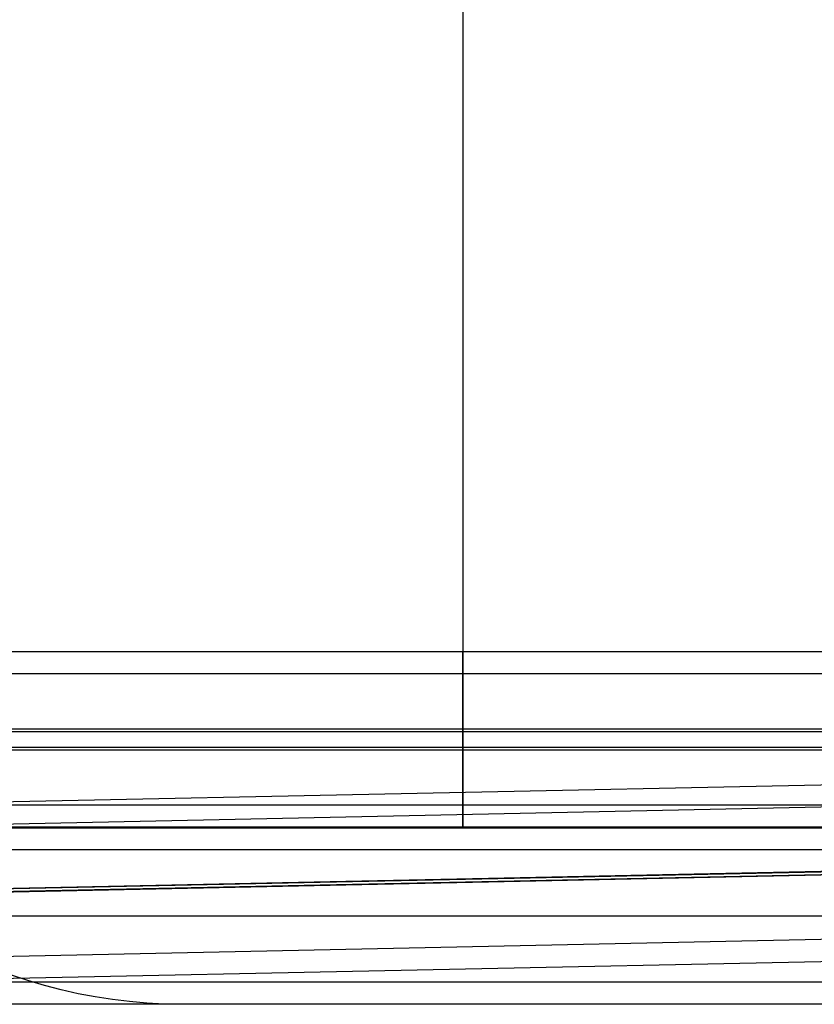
# Model space of a CAD drawing. Header units: millimetres. Extents: x -653 to -103, y 0 to 350.
# Tile 28 of 112: x -456 to -384, y 0 to 89. Entities that reach past the tile are written whole.
import ezdxf

# ---------------------------------------------------------------- set-up
doc = ezdxf.new("R2010")
doc.units = ezdxf.units.MM
doc.layers.add('Level Side Table Ferm Living', color=7, linetype='Continuous', true_color=0x000000)

msp = doc.modelspace()

# ---------------------------------------------------------------- linework, layer by layer
at = {"layer": 'Level Side Table Ferm Living'}
for p, q in [((-415.437, 334, 223), (-415.437, 16, 223)), ((-415.437, 334, 225), (-415.437, 16, 225)), ((-223.937, 31.944, 214.051), (-606.937, 31.944, 214.051)), ((-415.437, 31.99, 214.604), (-415.437, 31.999, 214.882)), ((-415.437, 31.999, 214.882), (-415.437, 31.998, 215.16)), ((-415.437, 31.998, 215.16), (-415.437, 31.988, 215.437)), ((-415.437, 31.972, 214.327), (-415.437, 31.99, 214.604)), ((-415.437, 31.988, 215.437), (-415.437, 31.968, 215.714)), ((-415.437, 31.944, 214.051), (-415.437, 31.972, 214.327)), ((-415.437, 31.968, 215.714), (-415.437, 31.938, 215.99)), ((-415.437, 31.906, 213.776), (-415.437, 31.944, 214.051)), ((-415.437, 31.938, 215.99), (-415.437, 31.899, 216.265)), ((-415.437, 31.859, 213.502), (-415.437, 31.906, 213.776)), ((-415.437, 31.899, 216.265), (-415.437, 31.851, 216.539)), ((-415.437, 31.802, 213.23), (-415.437, 31.859, 213.502)), ((-415.437, 31.851, 216.539), (-415.437, 31.793, 216.81)), ((-415.437, 31.736, 212.961), (-415.437, 31.802, 213.23)), ((-415.437, 31.793, 216.81), (-415.437, 31.725, 217.079)), ((-415.437, 31.66, 212.693), (-415.437, 31.736, 212.961)), ((-415.437, 31.725, 217.079), (-415.437, 31.648, 217.346)), ((-415.437, 31.576, 212.429), (-415.437, 31.66, 212.693)), ((-415.437, 31.648, 217.346), (-415.437, 31.562, 217.61)), ((-415.437, 31.482, 212.168), (-415.437, 31.576, 212.429)), ((-415.437, 31.562, 217.61), (-415.437, 31.467, 217.871)), ((-415.437, 31.379, 211.91), (-415.437, 31.482, 212.168)), ((-415.437, 31.467, 217.871), (-415.437, 31.363, 218.129)), ((-415.437, 31.267, 211.655), (-415.437, 31.379, 211.91)), ((-415.437, 31.363, 218.129), (-415.437, 31.25, 218.382)), ((-415.437, 31.147, 211.405), (-415.437, 31.267, 211.655)), ((-415.437, 31.25, 218.382), (-415.437, 31.128, 218.632)), ((-415.437, 31.018, 211.159), (-415.437, 31.147, 211.405)), ((-415.437, 31.128, 218.632), (-415.437, 30.998, 218.877)), ((-415.437, 30.88, 210.918), (-415.437, 31.018, 211.159)), ((-415.437, 30.998, 218.877), (-415.437, 30.859, 219.118)), ((-415.437, 30.734, 210.682), (-415.437, 30.88, 210.918)), ((-415.437, 30.859, 219.118), (-415.437, 30.712, 219.353)), ((-415.437, 30.581, 210.451), (-415.437, 30.734, 210.682)), ((-415.437, 30.712, 219.353), (-415.437, 30.557, 219.583)), ((-415.437, 30.419, 210.225), (-415.437, 30.581, 210.451)), ((-415.437, 30.557, 219.583), (-415.437, 30.394, 219.808)), ((-415.437, 30.249, 210.005), (-415.437, 30.419, 210.225)), ((-415.437, 30.394, 219.808), (-415.437, 30.223, 220.027)), ((-223.937, 29.958, 214.288), (-606.937, 29.958, 214.288)), ((-415.437, 30.072, 209.791), (-415.437, 30.249, 210.005)), ((-415.437, 30.223, 220.027), (-415.437, 30.045, 220.24)), ((-415.437, 29.888, 209.584), (-415.437, 30.072, 209.791)), ((-415.437, 30.045, 220.24), (-415.437, 29.859, 220.447)), ((-415.437, 29.991, 215.328), (-415.437, 29.999, 215.12)), ((-415.437, 29.999, 215.12), (-415.437, 29.999, 214.911)), ((-415.437, 29.999, 214.911), (-415.437, 29.993, 214.703)), ((-415.437, 29.993, 214.703), (-415.437, 29.979, 214.495)), ((-415.437, 29.976, 215.536), (-415.437, 29.991, 215.328)), ((-415.437, 29.979, 214.495), (-415.437, 29.958, 214.288)), ((-415.437, 29.954, 215.743), (-415.437, 29.976, 215.536)), ((-415.437, 29.958, 214.288), (-415.437, 29.929, 214.082)), ((-415.437, 29.924, 215.949), (-415.437, 29.954, 215.743)), ((-415.437, 29.929, 214.082), (-415.437, 29.894, 213.877)), ((-415.437, 29.888, 216.154), (-415.437, 29.924, 215.949)), ((-415.437, 29.894, 213.877), (-415.437, 29.851, 213.673)), ((-415.437, 29.696, 209.382), (-415.437, 29.888, 209.584)), ((-415.437, 29.844, 216.358), (-415.437, 29.888, 216.154)), ((-415.437, 29.859, 220.447), (-415.437, 29.667, 220.647)), ((-415.437, 29.851, 213.673), (-415.437, 29.802, 213.471)), ((-415.437, 29.794, 216.56), (-415.437, 29.844, 216.358)), ((-415.437, 29.802, 213.471), (-415.437, 29.745, 213.27)), ((-415.437, 29.736, 216.76), (-415.437, 29.794, 216.56)), ((-415.437, 29.745, 213.27), (-415.437, 29.682, 213.072)), ((-415.437, 29.672, 216.958), (-415.437, 29.736, 216.76)), ((-415.437, 29.498, 209.188), (-415.437, 29.696, 209.382)), ((-415.437, 29.682, 213.072), (-415.437, 29.611, 212.876)), ((-415.437, 29.6, 217.153), (-415.437, 29.672, 216.958)), ((-415.437, 29.667, 220.647), (-415.437, 29.467, 220.84)), ((-415.437, 29.611, 212.876), (-415.437, 29.534, 212.682)), ((-415.437, 29.522, 217.346), (-415.437, 29.6, 217.153)), ((-415.437, 29.534, 212.682), (-415.437, 29.45, 212.492)), ((-415.437, 29.437, 217.537), (-415.437, 29.522, 217.346)), ((-415.437, 29.293, 209.001), (-415.437, 29.498, 209.188)), ((-415.437, 29.467, 220.84), (-415.437, 29.261, 221.026)), ((-415.437, 29.45, 212.492), (-415.437, 29.36, 212.304)), ((-415.437, 29.346, 217.724), (-415.437, 29.437, 217.537)), ((-415.437, 29.36, 212.304), (-415.437, 29.263, 212.119)), ((-415.437, 29.248, 217.908), (-415.437, 29.346, 217.724)), ((-415.437, 29.081, 208.821), (-415.437, 29.293, 209.001)), ((-415.437, 29.263, 212.119), (-415.437, 29.16, 211.939)), ((-415.437, 29.261, 221.026), (-415.437, 29.049, 221.205)), ((-415.437, 29.144, 218.088), (-415.437, 29.248, 217.908)), ((-415.437, 29.16, 211.939), (-415.437, 29.051, 211.761)), ((-415.437, 29.034, 218.265), (-415.437, 29.144, 218.088)), ((-415.437, 28.864, 208.648), (-415.437, 29.081, 208.821)), ((-415.437, 29.051, 211.761), (-415.437, 28.935, 211.588)), ((-415.437, 29.049, 221.205), (-415.437, 28.831, 221.377)), ((-415.437, 28.918, 218.438), (-415.437, 29.034, 218.265)), ((-415.437, 28.935, 211.588), (-415.437, 28.814, 211.419)), ((-415.437, 28.795, 218.606), (-415.437, 28.918, 218.438)), ((-415.437, 28.64, 208.483), (-415.437, 28.864, 208.648)), ((-415.437, 28.831, 221.377), (-415.437, 28.606, 221.541)), ((-415.437, 28.814, 211.419), (-415.437, 28.687, 211.254)), ((-415.437, 28.667, 218.77), (-415.437, 28.795, 218.606)), ((-415.437, 28.687, 211.254), (-415.437, 28.554, 211.093)), ((-415.437, 28.534, 218.93), (-415.437, 28.667, 218.77)), ((-415.437, 28.411, 208.326), (-415.437, 28.64, 208.483)), ((-415.437, 28.606, 221.541), (-415.437, 28.376, 221.697)), ((-415.437, 28.554, 211.093), (-415.437, 28.416, 210.938)), ((-415.437, 28.394, 219.085), (-415.437, 28.534, 218.93)), ((-415.437, 28.416, 210.938), (-415.437, 28.272, 210.787)), ((-415.437, 28.177, 208.177), (-415.437, 28.411, 208.326)), ((-415.437, 28.25, 219.235), (-415.437, 28.394, 219.085)), ((-415.437, 28.376, 221.697), (-415.437, 28.141, 221.845)), ((-415.437, 28.272, 210.787), (-415.437, 28.123, 210.641)), ((-415.437, 28.1, 219.38), (-415.437, 28.25, 219.235)), ((-415.437, 27.938, 208.036), (-415.437, 28.177, 208.177)), ((-415.437, 28.141, 221.845), (-415.437, 27.901, 221.984)), ((-415.437, 28.123, 210.641), (-415.437, 27.969, 210.501)), ((-415.437, 27.946, 219.52), (-415.437, 28.1, 219.38)), ((-415.437, 27.969, 210.501), (-415.437, 27.811, 210.366)), ((-415.437, 27.787, 219.654), (-415.437, 27.946, 219.52)), ((-415.437, 27.694, 207.904), (-415.437, 27.938, 208.036)), ((-415.437, 27.901, 221.984), (-415.437, 27.657, 222.115)), ((-415.437, 27.811, 210.366), (-415.437, 27.648, 210.236)), ((-415.437, 27.623, 219.783), (-415.437, 27.787, 219.654)), ((-415.437, 27.445, 207.78), (-415.437, 27.694, 207.904)), ((-415.437, 27.657, 222.115), (-415.437, 27.407, 222.238)), ((-415.437, 27.648, 210.236), (-415.437, 27.48, 210.112)), ((-415.437, 27.455, 219.906), (-415.437, 27.623, 219.783)), ((-415.437, 27.48, 210.112), (-415.437, 27.308, 209.995)), ((-415.437, 27.282, 220.022), (-415.437, 27.455, 219.906)), ((-415.437, 27.192, 207.665), (-415.437, 27.445, 207.78)), ((-415.437, 27.407, 222.238), (-415.437, 27.154, 222.352)), ((-415.437, 27.308, 209.995), (-415.437, 27.133, 209.883)), ((-415.437, 27.106, 220.133), (-415.437, 27.282, 220.022)), ((-415.437, 26.936, 207.558), (-415.437, 27.192, 207.665)), ((-415.437, 27.154, 222.352), (-415.437, 26.897, 222.457)), ((-415.437, 27.133, 209.883), (-415.437, 26.953, 209.777)), ((-415.437, 26.926, 220.238), (-415.437, 27.106, 220.133)), ((-415.437, 26.953, 209.777), (-415.437, 26.77, 209.678)), ((-415.437, 26.676, 207.461), (-415.437, 26.936, 207.558)), ((-415.437, 26.742, 220.336), (-415.437, 26.926, 220.238)), ((-415.437, 26.897, 222.457), (-415.437, 26.637, 222.553)), ((-415.437, 26.77, 209.678), (-415.437, 26.584, 209.585)), ((-415.437, 26.556, 220.428), (-415.437, 26.742, 220.336)), ((-415.437, 26.413, 207.372), (-415.437, 26.676, 207.461)), ((-415.437, 26.637, 222.553), (-415.437, 26.373, 222.64)), ((-415.437, 26.584, 209.585), (-415.437, 26.394, 209.498)), ((-415.437, 26.366, 220.514), (-415.437, 26.556, 220.428)), ((-415.437, 26.146, 207.293), (-415.437, 26.413, 207.372)), ((-415.437, 26.394, 209.498), (-415.437, 26.202, 209.419)), ((-415.437, 26.373, 222.64), (-415.437, 26.106, 222.718)), ((-415.437, 26.173, 220.593), (-415.437, 26.366, 220.514)), ((-415.437, 26.202, 209.419), (-415.437, 26.007, 209.346)), ((-415.437, 25.977, 220.665), (-415.437, 26.173, 220.593)), ((-415.437, 25.878, 207.223), (-415.437, 26.146, 207.293)), ((-415.437, 26.106, 222.718), (-415.437, 25.837, 222.786)), ((-415.437, 26.007, 209.346), (-415.437, 25.809, 209.279)), ((-415.437, 25.78, 220.73), (-415.437, 25.977, 220.665)), ((-415.437, 25.607, 207.163), (-415.437, 25.878, 207.223)), ((-415.437, 25.837, 222.786), (-415.437, 25.566, 222.845)), ((-415.437, 25.809, 209.279), (-415.437, 25.61, 209.22)), ((-415.437, 25.58, 220.788), (-415.437, 25.78, 220.73)), ((-415.437, 25.61, 209.22), (-415.437, 25.408, 209.168)), ((-415.437, 25.334, 207.112), (-415.437, 25.607, 207.163)), ((-415.437, 25.378, 220.84), (-415.437, 25.58, 220.788)), ((-415.437, 25.566, 222.845), (-415.437, 25.293, 222.895)), ((-415.437, 25.408, 209.168), (-415.437, 25.205, 209.122)), ((-415.437, 25.174, 220.884), (-415.437, 25.378, 220.84)), ((-415.437, 25.059, 207.07), (-415.437, 25.334, 207.112)), ((-415.437, 25.293, 222.895), (-415.437, 25.018, 222.935)), ((-415.437, 25.205, 209.122), (-415.437, 25, 209.084)), ((-415.437, 24.969, 220.921), (-415.437, 25.174, 220.884)), ((-415.437, 24.783, 207.038), (-415.437, 25.059, 207.07)), ((-415.437, 25.018, 222.935), (-415.437, 24.742, 222.965)), ((-415.437, 25, 209.084), (-415.437, 24.794, 209.053)), ((-223.937, 24.949, 222.943), (-606.937, 24.949, 222.944)), ((-223.937, 24.712, 220.958), (-606.937, 24.712, 220.958)), ((-415.437, 24.763, 220.951), (-415.437, 24.969, 220.921)), ((-415.437, 24.794, 209.053), (-415.437, 24.587, 209.029)), ((-415.437, 24.506, 207.016), (-415.437, 24.783, 207.038)), ((-415.437, 24.556, 220.974), (-415.437, 24.763, 220.951)), ((-415.437, 24.742, 222.965), (-415.437, 24.465, 222.986)), ((-415.437, 24.587, 209.029), (-415.437, 24.38, 209.012)), ((-415.437, 24.349, 220.99), (-415.437, 24.556, 220.974)), ((-415.437, 24.229, 207.003), (-415.437, 24.506, 207.016)), ((-415.437, 24.465, 222.986), (-415.437, 24.187, 222.998)), ((-415.437, 24.38, 209.012), (-415.437, 24.172, 209.002)), ((-415.437, 24.141, 220.998), (-415.437, 24.349, 220.99)), ((-415.437, 23.951, 207), (-415.437, 24.229, 207.003)), ((-415.437, 24.187, 222.998), (-415.437, 23.91, 222.999)), ((-415.437, 24.172, 209.002), (-415.437, 23.964, 209)), ((-415.437, 23.932, 221), (-415.437, 24.141, 220.998)), ((-223.937, 23.288, 209.042), (-606.937, 23.288, 209.042)), ((-532.112, 16.788, 8.167), (-224.065, 23.206, 8.167)), ((-415.437, 23.964, 209), (-415.437, 23.755, 209.005)), ((-415.437, 23.674, 207.007), (-415.437, 23.951, 207)), ((-415.437, 23.724, 220.994), (-415.437, 23.932, 221)), ((-415.437, 23.91, 222.999), (-415.437, 23.632, 222.991)), ((-415.437, 23.755, 209.005), (-415.437, 23.547, 209.017)), ((-415.437, 23.516, 220.98), (-415.437, 23.724, 220.994)), ((-415.437, 23.397, 207.023), (-415.437, 23.674, 207.007)), ((-415.437, 23.632, 222.991), (-415.437, 23.355, 222.974)), ((-415.437, 23.547, 209.017), (-415.437, 23.34, 209.036)), ((-415.437, 23.309, 220.96), (-415.437, 23.516, 220.98)), ((-415.437, 23.12, 207.048), (-415.437, 23.397, 207.023)), ((-415.437, 23.355, 222.974), (-415.437, 23.079, 222.947)), ((-415.437, 23.34, 209.036), (-415.437, 23.133, 209.063)), ((-415.437, 23.103, 220.932), (-415.437, 23.309, 220.96)), ((-223.937, 23.051, 207.056), (-606.937, 23.051, 207.056)), ((-415.437, 23.133, 209.063), (-415.437, 22.928, 209.096)), ((-415.437, 22.845, 207.084), (-415.437, 23.12, 207.048)), ((-415.437, 22.897, 220.898), (-415.437, 23.103, 220.932)), ((-415.437, 23.079, 222.947), (-415.437, 22.803, 222.91)), ((-415.437, 22.928, 209.096), (-415.437, 22.724, 209.137)), ((-415.437, 22.693, 220.856), (-415.437, 22.897, 220.898)), ((-415.437, 22.571, 207.129), (-415.437, 22.845, 207.084)), ((-415.437, 22.803, 222.91), (-415.437, 22.53, 222.864)), ((-415.437, 22.724, 209.137), (-415.437, 22.521, 209.185)), ((-415.437, 22.491, 220.807), (-415.437, 22.693, 220.856)), ((-415.437, 22.298, 207.183), (-415.437, 22.571, 207.129)), ((-415.437, 22.53, 222.864), (-415.437, 22.258, 222.808)), ((-415.437, 22.521, 209.185), (-415.437, 22.32, 209.24)), ((-415.437, 22.29, 220.751), (-415.437, 22.491, 220.807)), ((-415.437, 22.32, 209.24), (-415.437, 22.121, 209.302)), ((-415.437, 22.028, 207.247), (-415.437, 22.298, 207.183)), ((-415.437, 22.092, 220.688), (-415.437, 22.29, 220.751)), ((-415.437, 22.258, 222.808), (-415.437, 21.988, 222.743)), ((-415.437, 22.121, 209.302), (-415.437, 21.925, 209.37)), ((-415.437, 21.895, 220.619), (-415.437, 22.092, 220.688)), ((-415.437, 21.76, 207.32), (-415.437, 22.028, 207.247)), ((-415.437, 21.988, 222.743), (-415.437, 21.72, 222.668)), ((-415.437, 21.925, 209.37), (-415.437, 21.73, 209.446)), ((-415.437, 21.701, 220.542), (-415.437, 21.895, 220.619)), ((-415.437, 21.495, 207.402), (-415.437, 21.76, 207.32)), ((-415.437, 21.73, 209.446), (-415.437, 21.539, 209.528)), ((-415.437, 21.72, 222.668), (-415.437, 21.455, 222.584)), ((-415.437, 21.511, 220.459), (-415.437, 21.701, 220.542)), ((-415.437, 21.539, 209.528), (-415.437, 21.351, 209.617)), ((-415.437, 21.323, 220.369), (-415.437, 21.511, 220.459)), ((-415.437, 21.233, 207.494), (-415.437, 21.495, 207.402)), ((-415.437, 21.455, 222.584), (-415.437, 21.194, 222.492)), ((-532.071, 14.789, 8.125), (-224.024, 21.207, 8.125)), ((-415.437, 21.351, 209.617), (-415.437, 21.165, 209.712)), ((-415.437, 21.138, 220.273), (-415.437, 21.323, 220.369)), ((-415.437, 20.974, 207.594), (-415.437, 21.233, 207.494)), ((-415.437, 21.194, 222.492), (-415.437, 20.935, 222.39)), ((-415.437, 21.165, 209.712), (-415.437, 20.983, 209.813)), ((-415.437, 20.957, 220.171), (-415.437, 21.138, 220.273)), ((-415.437, 20.983, 209.813), (-415.437, 20.805, 209.921)), ((-415.437, 20.719, 207.704), (-415.437, 20.974, 207.594)), ((-415.437, 20.779, 220.062), (-415.437, 20.957, 220.171)), ((-415.437, 20.935, 222.39), (-415.437, 20.681, 222.279)), ((-415.437, 20.805, 209.921), (-415.437, 20.631, 210.035)), ((-415.437, 20.605, 219.947), (-415.437, 20.779, 220.062)), ((-415.437, 20.467, 207.822), (-415.437, 20.719, 207.704)), ((-415.437, 20.681, 222.279), (-415.437, 20.43, 222.159)), ((-415.437, 20.631, 210.035), (-415.437, 20.461, 210.155)), ((-415.437, 20.435, 219.826), (-415.437, 20.605, 219.947)), ((-415.437, 20.22, 207.949), (-415.437, 20.467, 207.822)), ((-415.437, 20.461, 210.155), (-415.437, 20.295, 210.281)), ((-415.437, 20.27, 219.7), (-415.437, 20.435, 219.826)), ((-415.437, 20.43, 222.159), (-415.437, 20.184, 222.031)), ((-415.437, 20.295, 210.281), (-415.437, 20.133, 210.412)), ((-415.437, 20.109, 219.567), (-415.437, 20.27, 219.7)), ((-415.437, 19.978, 208.084), (-415.437, 20.22, 207.949)), ((-415.437, 20.184, 222.031), (-415.437, 19.942, 221.894)), ((-415.437, 20.133, 210.412), (-415.437, 19.976, 210.549)), ((-415.437, 19.953, 219.43), (-415.437, 20.109, 219.567)), ((-415.437, 19.74, 208.228), (-415.437, 19.978, 208.084)), ((-415.437, 19.976, 210.549), (-415.437, 19.824, 210.692)), ((-415.437, 19.802, 219.287), (-415.437, 19.953, 219.43)), ((-415.437, 19.942, 221.894), (-415.437, 19.705, 221.749)), ((-415.437, 19.824, 210.692), (-415.437, 19.677, 210.839)), ((-415.437, 19.656, 219.138), (-415.437, 19.802, 219.287)), ((-415.437, 19.508, 208.38), (-415.437, 19.74, 208.228)), ((-415.437, 19.705, 221.749), (-415.437, 19.474, 221.596)), ((-415.437, 19.677, 210.839), (-415.437, 19.535, 210.992)), ((-415.437, 19.515, 218.985), (-415.437, 19.656, 219.138)), ((-415.437, 19.535, 210.992), (-415.437, 19.399, 211.149)), ((-415.437, 19.379, 218.827), (-415.437, 19.515, 218.985)), ((-415.437, 19.281, 208.54), (-415.437, 19.508, 208.38)), ((-415.437, 19.474, 221.596), (-415.437, 19.247, 221.435)), ((-415.437, 19.399, 211.149), (-415.437, 19.268, 211.311)), ((-415.437, 19.249, 218.664), (-415.437, 19.379, 218.827)), ((-415.437, 19.06, 208.708), (-415.437, 19.281, 208.54)), ((-415.437, 19.268, 211.311), (-415.437, 19.143, 211.477)), ((-415.437, 19.125, 218.497), (-415.437, 19.249, 218.664)), ((-415.437, 19.247, 221.435), (-415.437, 19.027, 221.266)), ((-415.437, 19.143, 211.477), (-415.437, 19.024, 211.648)), ((-415.437, 19.006, 218.326), (-415.437, 19.125, 218.497)), ((-415.437, 18.844, 208.883), (-415.437, 19.06, 208.708)), ((-415.437, 19.027, 221.266), (-415.437, 18.812, 221.09)), ((-415.437, 19.024, 211.648), (-415.437, 18.91, 211.823)), ((-415.437, 18.894, 218.15), (-415.437, 19.006, 218.326)), ((-415.437, 18.91, 211.823), (-415.437, 18.803, 212.001)), ((-415.437, 18.787, 217.971), (-415.437, 18.894, 218.15)), ((-415.437, 18.635, 209.066), (-415.437, 18.844, 208.883)), ((-415.437, 18.812, 221.09), (-415.437, 18.604, 220.906)), ((-415.437, 18.803, 212.001), (-415.437, 18.702, 212.184)), ((-415.437, 18.687, 217.789), (-415.437, 18.787, 217.971)), ((-223.937, 18.042, 215.712), (-606.937, 18.042, 215.712)), ((-415.437, 18.702, 212.184), (-415.437, 18.607, 212.369)), ((-415.437, 18.594, 217.603), (-415.437, 18.687, 217.789)), ((-415.437, 18.432, 209.255), (-415.437, 18.635, 209.066)), ((-415.437, 18.607, 212.369), (-415.437, 18.519, 212.558)), ((-415.437, 18.604, 220.906), (-415.437, 18.402, 220.715)), ((-415.437, 18.507, 217.413), (-415.437, 18.594, 217.603)), ((-415.437, 18.519, 212.558), (-415.437, 18.438, 212.75)), ((-415.437, 18.426, 217.221), (-415.437, 18.507, 217.413)), ((-415.437, 18.438, 212.75), (-415.437, 18.363, 212.944)), ((-415.437, 18.236, 209.452), (-415.437, 18.432, 209.255)), ((-415.437, 18.353, 217.026), (-415.437, 18.426, 217.221)), ((-415.437, 18.402, 220.715), (-415.437, 18.207, 220.518)), ((-415.437, 18.363, 212.944), (-415.437, 18.295, 213.141)), ((-415.437, 18.286, 216.829), (-415.437, 18.353, 217.026)), ((-415.437, 18.295, 213.141), (-415.437, 18.234, 213.34)), ((-415.437, 18.226, 216.63), (-415.437, 18.286, 216.829)), ((-415.437, 18.047, 209.655), (-415.437, 18.236, 209.452)), ((-415.437, 18.234, 213.34), (-415.437, 18.18, 213.541)), ((-415.437, 18.173, 216.428), (-415.437, 18.226, 216.63)), ((-415.437, 18.207, 220.518), (-415.437, 18.019, 220.313)), ((-415.437, 18.18, 213.541), (-415.437, 18.133, 213.744)), ((-415.437, 18.126, 216.225), (-415.437, 18.173, 216.428)), ((-415.437, 18.133, 213.744), (-415.437, 18.093, 213.948)), ((-415.437, 18.087, 216.021), (-415.437, 18.126, 216.225)), ((-415.437, 18.093, 213.948), (-415.437, 18.06, 214.154)), ((-415.437, 18.056, 215.815), (-415.437, 18.087, 216.021)), ((-415.437, 18.06, 214.154), (-415.437, 18.034, 214.361)), ((-415.437, 18.031, 215.608), (-415.437, 18.056, 215.815)), ((-415.437, 17.865, 209.865), (-415.437, 18.047, 209.655)), ((-415.437, 18.034, 214.361), (-415.437, 18.016, 214.568)), ((-415.437, 18.013, 215.401), (-415.437, 18.031, 215.608)), ((-415.437, 18.019, 220.313), (-415.437, 17.839, 220.103)), ((-415.437, 18.016, 214.568), (-415.437, 18.004, 214.776)), ((-415.437, 18.003, 215.193), (-415.437, 18.013, 215.401)), ((-415.437, 18.004, 214.776), (-415.437, 18, 214.984)), ((-415.437, 18, 214.984), (-415.437, 18.003, 215.193)), ((-415.437, 17.691, 210.081), (-415.437, 17.865, 209.865)), ((-415.437, 17.839, 220.103), (-415.437, 17.665, 219.886)), ((-415.437, 17.524, 210.303), (-415.437, 17.691, 210.081)), ((-415.437, 17.665, 219.886), (-415.437, 17.499, 219.663)), ((-415.437, 17.365, 210.531), (-415.437, 17.524, 210.303)), ((-415.437, 17.499, 219.663), (-415.437, 17.341, 219.434)), ((-415.437, 17.214, 210.764), (-415.437, 17.365, 210.531)), ((-415.437, 17.341, 219.434), (-415.437, 17.192, 219.201)), ((-415.437, 17.071, 211.002), (-415.437, 17.214, 210.764)), ((-415.437, 17.192, 219.201), (-415.437, 17.05, 218.962)), ((-415.437, 16.936, 211.245), (-415.437, 17.071, 211.002)), ((-415.437, 17.05, 218.962), (-415.437, 16.917, 218.718)), ((-415.437, 16.81, 211.492), (-415.437, 16.936, 211.245)), ((-415.437, 16.917, 218.718), (-415.437, 16.792, 218.47)), ((-415.437, 16.693, 211.744), (-415.437, 16.81, 211.492)), ((-415.437, 16.792, 218.47), (-415.437, 16.676, 218.218)), ((-415.437, 16.584, 211.999), (-415.437, 16.693, 211.744)), ((-415.437, 16.676, 218.218), (-415.437, 16.568, 217.962)), ((-415.437, 16.484, 212.259), (-415.437, 16.584, 211.999)), ((-415.437, 16.568, 217.962), (-415.437, 16.47, 217.702)), ((-415.437, 16.394, 212.521), (-415.437, 16.484, 212.259)), ((-415.437, 16.47, 217.702), (-415.437, 16.381, 217.439)), ((-415.437, 16.312, 212.787), (-415.437, 16.394, 212.521)), ((-415.437, 16.381, 217.439), (-415.437, 16.301, 217.173)), ((-415.437, 16.24, 213.055), (-415.437, 16.312, 212.787)), ((-415.437, 16.301, 217.173), (-415.437, 16.23, 216.905)), ((-415.437, 16.177, 213.325), (-415.437, 16.24, 213.055)), ((-415.437, 16.23, 216.905), (-415.437, 16.169, 216.634)), ((-415.437, 16.124, 213.598), (-415.437, 16.177, 213.325)), ((-415.437, 16.169, 216.634), (-415.437, 16.117, 216.361)), ((-415.437, 16.08, 213.872), (-415.437, 16.124, 213.598)), ((-415.437, 16.117, 216.361), (-415.437, 16.074, 216.087)), ((-415.437, 16.046, 214.148), (-415.437, 16.08, 213.872)), ((-415.437, 16.074, 216.087), (-415.437, 16.041, 215.811)), ((-223.937, 16.056, 215.949), (-606.937, 16.056, 215.949)), ((-606.937, 16, 223), (-223.937, 16, 223)), ((-606.937, 16, 225), (-223.937, 16, 225)), ((-606.937, 16, 224), (-223.937, 16, 224)), ((-148.937, 16, 440), (-531.937, 16, 440)), ((-415.437, 16.021, 214.424), (-415.437, 16.046, 214.148)), ((-415.437, 16.041, 215.811), (-415.437, 16.018, 215.534)), ((-415.437, 16.006, 214.701), (-415.437, 16.021, 214.424)), ((-415.437, 16.018, 215.534), (-415.437, 16.004, 215.257)), ((-415.437, 16, 214.979), (-415.437, 16.006, 214.701)), ((-415.437, 16.004, 215.257), (-415.437, 16, 214.979)), ((-415.437, 16, 223), (-415.437, 16, 225)), ((-531.943, 8.667, 13.999), (-223.896, 15.084, 13.999)), ((-531.942, 8.625, 15.998), (-223.895, 15.043, 15.998)), ((-515.879, 9.293, 0.002), (-240.399, 15.032, 0.002)), ((-515.852, 9.252, 2.001), (-240.396, 14.99, 2.001)), ((-148.937, 14, 440), (-531.937, 14, 440)), ((-531.821, 2.794, 7.875), (-223.774, 9.212, 7.875)), ((-148.937, 8, 448), (-531.937, 8, 448)), ((-148.937, 8, 432), (-531.937, 8, 432)), ((-148.937, 8, 434), (-531.937, 8, 434)), ((-148.937, 8, 446), (-531.937, 8, 446)), ((-531.779, 0.795, 7.833), (-223.732, 7.213, 7.833)), ((-148.937, 2, 440), (-531.937, 2, 440)), ((-454.853, 2.155, 450), (-456.342, 2.656, 450)), ((-454.853, 2.155, 448), (-456.342, 2.656, 448)), ((-454.853, 2.155, 449), (-456.342, 2.656, 449)), ((-453.348, 1.706, 450), (-454.853, 2.155, 450)), ((-453.348, 1.706, 448), (-454.853, 2.155, 448)), ((-453.348, 1.706, 449), (-454.853, 2.155, 449)), ((-451.829, 1.308, 450), (-453.348, 1.706, 450)), ((-451.829, 1.308, 448), (-453.348, 1.706, 448)), ((-451.829, 1.308, 449), (-453.348, 1.706, 449)), ((-450.296, 0.962, 450), (-451.829, 1.308, 450)), ((-450.296, 0.962, 448), (-451.829, 1.308, 448)), ((-450.296, 0.962, 449), (-451.829, 1.308, 449)), ((-448.753, 0.669, 450), (-450.296, 0.962, 450)), ((-448.753, 0.669, 448), (-450.296, 0.962, 448)), ((-448.753, 0.669, 449), (-450.296, 0.962, 449)), ((-148.937, 0, 440), (-531.937, 0, 440)), ((-447.201, 0.428, 450), (-448.753, 0.669, 450)), ((-447.201, 0.428, 448), (-448.753, 0.669, 448)), ((-447.201, 0.428, 449), (-448.753, 0.669, 449)), ((-445.642, 0.241, 450), (-447.201, 0.428, 450)), ((-445.642, 0.241, 448), (-447.201, 0.428, 448)), ((-445.642, 0.241, 449), (-447.201, 0.428, 449)), ((-444.077, 0.107, 450), (-445.642, 0.241, 450)), ((-444.077, 0.107, 448), (-445.642, 0.241, 448)), ((-444.077, 0.107, 449), (-445.642, 0.241, 449)), ((-442.508, 0.027, 450), (-444.077, 0.107, 450)), ((-442.508, 0.027, 448), (-444.077, 0.107, 448)), ((-442.508, 0.027, 449), (-444.077, 0.107, 449)), ((-440.937, 0, 450), (-442.508, 0.027, 450)), ((-440.937, 0, 448), (-442.508, 0.027, 448)), ((-440.937, 0, 449), (-442.508, 0.027, 449)), ((-440.937, 0, 450), (-440.937, 0, 448)), ((-148.937, 0, 450), (-440.937, 0, 450)), ((-148.937, 0, 448), (-440.937, 0, 448)), ((-148.937, 0, 449), (-440.937, 0, 449))]:
    msp.add_line(p, q, dxfattribs=at)

doc.saveas('drawing.dxf')
